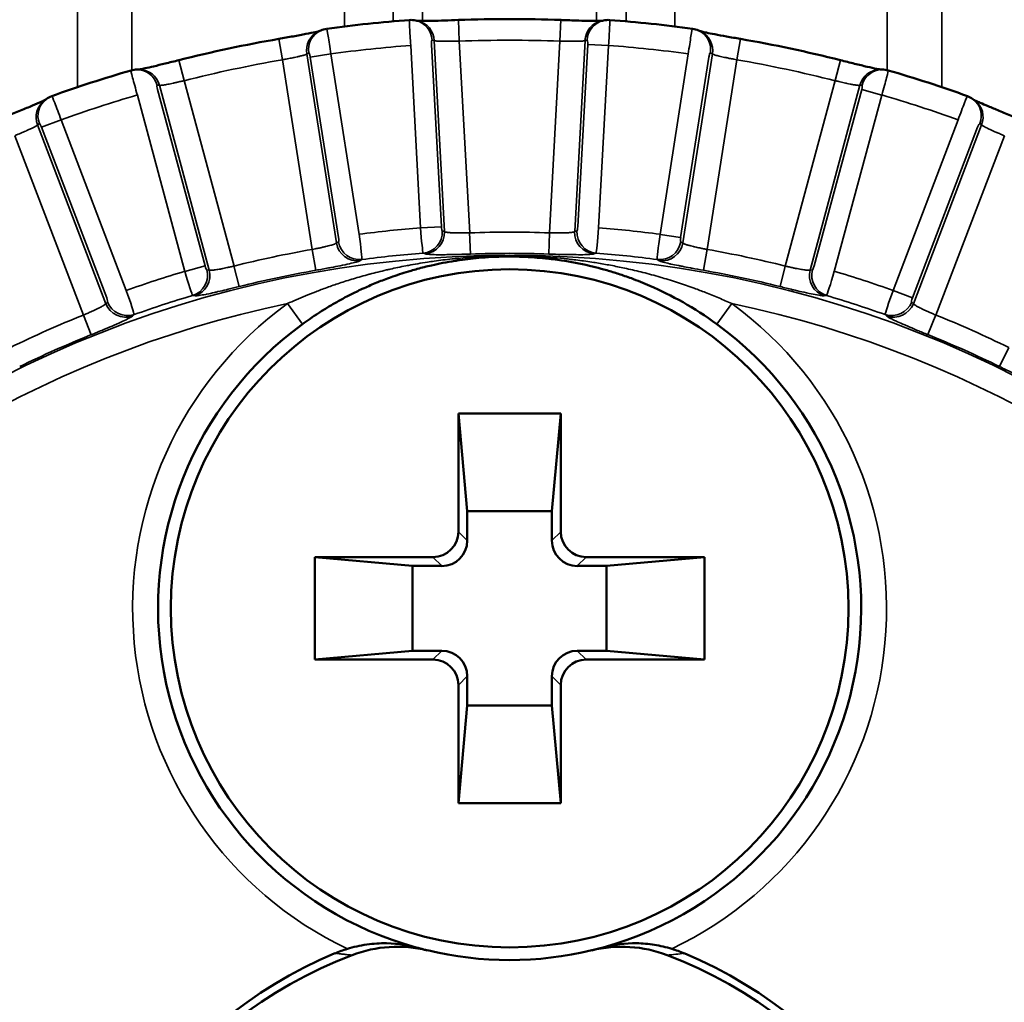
# Model space of a CAD drawing. Header units: millimetres. Extents: x 38 to 2514, y 38 to 1622.
# Tile 39 of 244: x 394 to 406, y 811 to 822. Entities that reach past the tile are written whole.
import ezdxf

# ---------------------------------------------------------------- set-up
doc = ezdxf.new("R2010")
doc.units = ezdxf.units.MM
doc.header["$LTSCALE"] = 7.692308
doc.layers.add('Visible (ISO)', color=7, linetype='Continuous', lineweight=50)
doc.layers.add('Visible Narrow (ISO)', color=7, linetype='Continuous', lineweight=35)

msp = doc.modelspace()

# ---------------------------------------------------------------- linework, layer by layer
at = {"layer": 'Visible (ISO)'}
for p, q in [((399.203, 817.643), (399.203, 816.247)), ((400.413, 817.643), (399.203, 817.643)), ((399.203, 817.643), (399.308, 816.488)), ((400.413, 817.643), (400.308, 816.488)), ((400.413, 816.247), (400.413, 817.643)), ((399.308, 816.488), (399.308, 816.142)), ((400.308, 816.488), (399.308, 816.488)), ((400.308, 816.142), (400.308, 816.488)), ((397.508, 815.948), (397.508, 814.738)), ((398.903, 815.948), (397.508, 815.948)), ((397.508, 815.948), (398.662, 815.843)), ((402.108, 815.948), (400.712, 815.948)), ((402.108, 815.948), (400.953, 815.843)), ((402.108, 814.738), (402.108, 815.948)), ((398.662, 815.843), (398.662, 814.843)), ((399.008, 815.843), (398.662, 815.843)), ((400.953, 815.843), (400.607, 815.843)), ((400.953, 814.843), (400.953, 815.843)), ((397.508, 814.738), (398.662, 814.843)), ((398.662, 814.843), (399.008, 814.843)), ((400.607, 814.843), (400.953, 814.843)), ((402.108, 814.738), (400.953, 814.843)), ((397.508, 814.738), (398.903, 814.738)), ((400.712, 814.738), (402.108, 814.738)), ((399.203, 814.438), (399.203, 813.043)), ((399.308, 814.543), (399.308, 814.197)), ((400.308, 814.197), (400.308, 814.543)), ((400.413, 813.043), (400.413, 814.438)), ((399.203, 813.043), (399.308, 814.197)), ((399.308, 814.197), (400.308, 814.197)), ((400.413, 813.043), (400.308, 814.197)), ((399.203, 813.043), (400.413, 813.043))]:
    msp.add_line(p, q, dxfattribs=at)
msp.add_circle((399.808, 815.343), 4, dxfattribs=at)
for centre, radius, start, end in [((399.808, 806.343), 15.984, 94.2345, 97.7655), ((399.808, 806.343), 15.952, 87.8333, 92.1667), ((399.808, 806.343), 15.984, 82.2345, 85.7655), ((399.808, 806.343), 15.952, 99.8333, 104.1667), ((399.808, 806.343), 15.952, 75.8333, 80.1667), ((399.808, 806.343), 15.984, 106.2345, 109.7655), ((399.808, 806.343), 15.984, 70.2345, 73.7655), ((399.808, 815.343), 4.15, 126.1062, 254.5785), ((399.808, 815.343), 4.15, 285.4215, 53.8937), ((398.326, 809.884), 1.505, 106.7436, 112.6989), ((399.808, 815.343), 4.15, 256.4648, 283.5352), ((401.289, 809.884), 1.505, 67.3011, 73.2564), ((399.808, 806.343), 5.344, 112.6994, 247.3006), ((399.808, 806.343), 5.25, 110.7519, 249.2481), ((399.808, 806.343), 5.25, 290.7519, 69.2481), ((399.808, 806.343), 5.344, 292.6994, 67.3006)]:
    msp.add_arc(centre, radius, start, end, dxfattribs=at)
for centre, major_axis, ratio, start_param, end_param in [((398.649, 821.984), (-0.021, 0.299), 0.029972, 6.283173, 6.283267), ((401.926, 821.883), (0.041, 0.297), 0.029972, 6.283173, 6.283267), ((395.422, 821.401), (-0.083, 0.288), 0.029972, 6.283173, 6.283267), ((405.111, 821.103), (0.102, 0.282), 0.029972, 6.283173, 6.283267), ((398.902, 816.248), (0.213, -0.213), 0.997265, 5.499157, 7.067214), ((400.713, 816.248), (-0.213, -0.213), 0.997265, 5.499157, 7.067214), ((399.007, 816.143), (0.213, -0.213), 0.997265, 5.499157, 7.067214), ((400.608, 816.143), (-0.213, -0.213), 0.997265, 5.499157, 7.067214), ((399.007, 814.542), (0.213, 0.213), 0.997265, 5.499157, 7.067214), ((400.608, 814.542), (-0.213, 0.213), 0.997265, 5.499157, 7.067214), ((398.902, 814.437), (0.213, 0.213), 0.997265, 5.499157, 7.067214), ((400.713, 814.437), (-0.213, 0.213), 0.997265, 5.499157, 7.067214), ((398.485, 809.85), (1.461, -0.366), 0.995697, 1.579826, 2.180232), ((401.13, 809.85), (1.461, 0.366), 0.995697, 0.961356, 1.561762), ((400.856, 811.347), (-0.273, -0.072), 0.066754, 1.269204, 1.758682)]:
    msp.add_ellipse(centre, major_axis=major_axis, ratio=ratio, start_param=start_param, end_param=end_param, dxfattribs=at)
for points in [[(398.627, 822.283), (398.652, 822.285), (398.676, 822.283), (398.7, 822.278)], [(398.7, 822.278), (398.709, 822.276), (398.717, 822.274), (398.726, 822.272)], [(400.889, 822.272), (400.898, 822.274), (400.907, 822.276), (400.915, 822.278)], [(400.915, 822.278), (400.939, 822.283), (400.964, 822.285), (400.988, 822.283)], [(397.554, 822.149), (397.562, 822.153), (397.57, 822.156), (397.578, 822.16)], [(397.578, 822.16), (397.6, 822.17), (397.624, 822.177), (397.648, 822.18)], [(401.967, 822.18), (401.991, 822.177), (402.015, 822.17), (402.037, 822.16)], [(402.037, 822.16), (402.045, 822.156), (402.053, 822.153), (402.062, 822.149)], [(395.339, 821.689), (395.362, 821.696), (395.387, 821.699), (395.411, 821.699)], [(395.411, 821.699), (395.42, 821.699), (395.429, 821.699), (395.438, 821.699)], [(404.178, 821.699), (404.186, 821.699), (404.195, 821.699), (404.204, 821.699)], [(404.204, 821.699), (404.228, 821.699), (404.253, 821.696), (404.276, 821.689)], [(394.317, 821.335), (394.324, 821.34), (394.331, 821.345), (394.338, 821.351)], [(394.338, 821.351), (394.358, 821.365), (394.38, 821.377), (394.402, 821.385)], [(405.213, 821.385), (405.236, 821.377), (405.258, 821.365), (405.277, 821.351)], [(405.277, 821.351), (405.284, 821.345), (405.291, 821.34), (405.299, 821.335)]]:
    msp.add_open_spline(points, degree=3, dxfattribs=at)
for points, knots in [([(398.717, 822.274), (398.717, 822.274), (398.717, 822.274), (398.723, 822.274), (398.731, 822.273), (398.756, 822.273), (398.775, 822.273), (398.826, 822.273), (398.86, 822.273), (398.941, 822.275), (398.989, 822.276), (399.092, 822.28), (399.149, 822.282), (399.205, 822.284)], [0.01028054, 0.01028054, 0.01028054, 0.01028054, 0.01092592, 0.01092592, 0.01811354, 0.01811354, 0.02865696, 0.02865696, 0.04240445, 0.04240445, 0.05820343, 0.05820343, 0.0749753, 0.0749753, 0.0749753, 0.0749753]), ([(400.411, 822.284), (400.469, 822.282), (400.528, 822.28), (400.637, 822.276), (400.689, 822.275), (400.779, 822.273), (400.818, 822.273), (400.862, 822.273), (400.873, 822.273), (400.89, 822.274), (400.895, 822.274), (400.899, 822.274)], [0, 0, 0, 0, 0.01747251, 0.01747251, 0.03465598, 0.03465598, 0.05137648, 0.05137648, 0.05892111, 0.05892111, 0.0646299, 0.0646299, 0.0646299, 0.0646299]), ([(397.083, 822.061), (397.141, 822.071), (397.199, 822.081), (397.306, 822.1), (397.358, 822.11), (397.446, 822.127), (397.484, 822.135), (397.527, 822.144), (397.538, 822.147), (397.554, 822.15), (397.559, 822.152), (397.563, 822.153)], [0, 0, 0, 0, 0.01747251, 0.01747251, 0.03465598, 0.03465598, 0.05137648, 0.05137648, 0.05892111, 0.05892111, 0.0646299, 0.0646299, 0.0646299, 0.0646299]), ([(402.053, 822.153), (402.053, 822.153), (402.054, 822.153), (402.059, 822.151), (402.067, 822.149), (402.091, 822.143), (402.11, 822.139), (402.159, 822.129), (402.193, 822.122), (402.272, 822.107), (402.32, 822.098), (402.421, 822.08), (402.477, 822.07), (402.532, 822.061)], [0.01028054, 0.01028054, 0.01028054, 0.01028054, 0.01092592, 0.01092592, 0.01811354, 0.01811354, 0.02865696, 0.02865696, 0.04240445, 0.04240445, 0.05820343, 0.05820343, 0.0749753, 0.0749753, 0.0749753, 0.0749753]), ([(395.428, 821.699), (395.428, 821.699), (395.429, 821.699), (395.434, 821.7), (395.442, 821.701), (395.467, 821.706), (395.486, 821.71), (395.535, 821.721), (395.569, 821.728), (395.647, 821.747), (395.694, 821.758), (395.794, 821.783), (395.849, 821.796), (395.903, 821.81)], [0.01028054, 0.01028054, 0.01028054, 0.01028054, 0.01092592, 0.01092592, 0.01811354, 0.01811354, 0.02865696, 0.02865696, 0.04240446, 0.04240446, 0.05820343, 0.05820343, 0.0749753, 0.0749753, 0.0749753, 0.0749753]), ([(403.712, 821.81), (403.768, 821.796), (403.826, 821.782), (403.932, 821.755), (403.983, 821.743), (404.07, 821.723), (404.108, 821.714), (404.151, 821.706), (404.162, 821.703), (404.178, 821.701), (404.184, 821.7), (404.187, 821.699)], [0, 0, 0, 0, 0.01747251, 0.01747251, 0.03465598, 0.03465598, 0.05137648, 0.05137648, 0.05892111, 0.05892111, 0.0646299, 0.0646299, 0.0646299, 0.0646299]), ([(393.875, 821.151), (393.929, 821.173), (393.984, 821.195), (394.085, 821.236), (394.133, 821.256), (394.216, 821.291), (394.252, 821.306), (394.291, 821.324), (394.302, 821.329), (394.316, 821.336), (394.321, 821.339), (394.325, 821.341)], [0, 0, 0, 0, 0.01747251, 0.01747251, 0.03465598, 0.03465598, 0.05137648, 0.05137648, 0.05892111, 0.05892111, 0.0646299, 0.0646299, 0.0646299, 0.0646299]), ([(405.291, 821.341), (405.291, 821.34), (405.292, 821.34), (405.296, 821.338), (405.304, 821.334), (405.326, 821.323), (405.344, 821.315), (405.39, 821.295), (405.422, 821.281), (405.496, 821.25), (405.541, 821.232), (405.636, 821.193), (405.689, 821.172), (405.741, 821.151)], [0.01028069, 0.01028069, 0.01028069, 0.01028069, 0.01092634, 0.01092634, 0.01811421, 0.01811421, 0.02865714, 0.02865714, 0.04240498, 0.04240498, 0.05820412, 0.05820412, 0.07497532, 0.07497532, 0.07497532, 0.07497532]), ([(399.808, 819.493), (399.695, 819.493), (399.585, 819.488), (399.477, 819.48), (399.434, 819.476), (399.39, 819.472), (399.347, 819.467), (399.303, 819.462), (399.26, 819.457), (399.218, 819.451), (399.2, 819.448), (399.181, 819.445), (399.163, 819.442), (399.114, 819.435), (399.066, 819.426), (399.02, 819.417), (398.974, 819.408), (398.93, 819.399), (398.887, 819.389), (398.828, 819.376), (398.772, 819.362), (398.718, 819.347), (398.693, 819.34), (398.668, 819.333), (398.644, 819.326), (398.568, 819.304), (398.497, 819.281), (398.43, 819.257), (398.374, 819.238), (398.32, 819.217), (398.269, 819.197), (398.259, 819.193), (398.249, 819.189), (398.239, 819.185), (398.188, 819.164), (398.139, 819.143), (398.092, 819.121), (398.084, 819.118), (398.077, 819.114), (398.069, 819.111), (398.021, 819.089), (397.976, 819.067), (397.933, 819.045), (397.928, 819.043), (397.923, 819.04), (397.917, 819.037), (397.873, 819.015), (397.831, 818.992), (397.792, 818.97), (397.788, 818.968), (397.785, 818.967), (397.782, 818.965), (397.74, 818.941), (397.699, 818.918), (397.661, 818.894), (397.623, 818.871), (397.587, 818.849), (397.552, 818.826), (397.517, 818.804), (397.485, 818.782), (397.453, 818.76), (397.421, 818.738), (397.391, 818.717), (397.362, 818.696)], [0, 0, 0, 0, 0.076923, 0.076923, 0.076923, 0.107982, 0.107982, 0.107982, 0.139721, 0.139721, 0.139721, 0.153846, 0.153846, 0.153846, 0.192308, 0.192308, 0.192308, 0.230769, 0.230769, 0.230769, 0.283365, 0.283365, 0.283365, 0.307692, 0.307692, 0.307692, 0.384615, 0.384615, 0.384615, 0.448792, 0.448792, 0.448792, 0.461538, 0.461538, 0.461538, 0.527582, 0.527582, 0.527582, 0.538462, 0.538462, 0.538462, 0.607039, 0.607039, 0.607039, 0.615385, 0.615385, 0.615385, 0.686641, 0.686641, 0.686641, 0.692308, 0.692308, 0.692308, 0.769231, 0.769231, 0.769231, 0.846154, 0.846154, 0.846154, 0.923077, 0.923077, 0.923077, 1, 1, 1, 1]), ([(402.253, 818.696), (402.121, 818.792), (401.987, 818.877), (401.855, 818.953), (401.723, 819.028), (401.591, 819.093), (401.463, 819.148), (401.389, 819.181), (401.316, 819.21), (401.245, 819.236), (401.194, 819.255), (401.143, 819.272), (401.094, 819.288), (401.047, 819.304), (401.002, 819.318), (400.956, 819.331), (400.91, 819.344), (400.864, 819.356), (400.819, 819.368), (400.796, 819.373), (400.774, 819.379), (400.751, 819.384), (400.64, 819.41), (400.528, 819.431), (400.419, 819.447), (400.355, 819.457), (400.292, 819.465), (400.23, 819.471), (400.187, 819.476), (400.144, 819.479), (400.102, 819.482), (400.034, 819.487), (399.967, 819.49), (399.902, 819.492), (399.87, 819.492), (399.839, 819.493), (399.808, 819.493)], [0, 0, 0, 0, 0.1428571, 0.1428571, 0.1428571, 0.2857143, 0.2857143, 0.2857143, 0.3689719, 0.3689719, 0.3689719, 0.4285714, 0.4285714, 0.4285714, 0.4850608, 0.4850608, 0.4850608, 0.5428266, 0.5428266, 0.5428266, 0.5714286, 0.5714286, 0.5714286, 0.7142857, 0.7142857, 0.7142857, 0.7982006, 0.7982006, 0.7982006, 0.8571429, 0.8571429, 0.8571429, 0.9528536, 0.9528536, 0.9528536, 0.9999998, 0.9999998, 0.9999998, 0.9999998]), ([(398.704, 811.342), (398.704, 811.342), (398.7, 811.343), (398.632, 811.362), (398.506, 811.39), (398.279, 811.393), (398.201, 811.388), (398.039, 811.365), (397.962, 811.347), (397.893, 811.326)], [-0.0830591, -0.0830591, -0.0830591, -0.0830591, -0.08303689, -0.08303689, -0.04207198, -0.04207198, -0.02182302, -0.02182302, -0.00008145, -0.00008145, -0.00008145, -0.00008145]), ([(398.836, 811.308), (398.822, 811.311), (398.808, 811.315), (398.793, 811.319), (398.779, 811.322), (398.765, 811.326), (398.75, 811.33), (398.735, 811.334), (398.72, 811.338), (398.704, 811.342)], [0, 0, 0, 0, 0.3333333, 0.3333333, 0.3333333, 0.6666667, 0.6666667, 0.6666667, 0.9999509, 0.9999509, 0.9999509, 0.9999509]), ([(401.723, 811.326), (401.655, 811.346), (401.585, 811.362), (401.447, 811.385), (401.377, 811.391), (401.173, 811.394), (401.041, 811.377), (400.914, 811.343), (400.913, 811.343), (400.911, 811.342)], [-0.08791743, -0.08791743, -0.08791743, -0.08791743, -0.06634124, -0.06634124, -0.04421346, -0.04421346, 0, 0, 0.00049571, 0.00049571, 0.00049571, 0.00049571])]:
    msp.add_open_spline(points, degree=3, knots=knots, dxfattribs=at)
at = {"layer": 'Visible Narrow (ISO)'}
for p, q in [((394.705, 821.49), (394.705, 929.943)), ((398.434, 929.943), (398.434, 822.267)), ((401.182, 822.267), (401.182, 929.943)), ((404.911, 929.943), (404.911, 821.49)), ((398.781, 927.247), (398.781, 822.273)), ((400.834, 927.247), (400.834, 822.273)), ((395.35, 821.692), (395.35, 824.843)), ((397.858, 824.843), (397.858, 822.207)), ((401.757, 822.207), (401.757, 824.843)), ((404.266, 821.692), (404.266, 824.843)), ((399.214, 822.034), (399.205, 822.284)), ((400.401, 822.034), (400.411, 822.284)), ((397.126, 821.813), (397.083, 822.061)), ((399.002, 819.845), (398.886, 821.996)), ((398.892, 822.047), (398.918, 822.041)), ((399.04, 819.787), (398.918, 822.041)), ((399.337, 819.772), (399.214, 822.034)), ((400.401, 822.034), (400.279, 819.772)), ((400.698, 822.041), (400.576, 819.787)), ((400.73, 821.996), (400.613, 819.845)), ((400.698, 822.041), (400.723, 822.047)), ((400.73, 821.996), (400.976, 821.983)), ((402.489, 821.815), (402.532, 822.061)), ((397.414, 821.883), (397.438, 821.894)), ((397.414, 821.883), (397.763, 819.653)), ((397.455, 821.846), (397.698, 821.884)), ((397.698, 821.884), (398.032, 819.755)), ((398.756, 819.832), (398.64, 821.983)), ((400.976, 821.983), (400.859, 819.832)), ((401.584, 819.755), (401.917, 821.884)), ((401.852, 819.653), (402.201, 821.883)), ((402.177, 821.894), (402.201, 821.883)), ((395.965, 821.568), (395.903, 821.81)), ((397.126, 821.815), (397.476, 819.577)), ((397.455, 821.846), (397.788, 819.717)), ((401.827, 819.717), (402.16, 821.846)), ((402.139, 819.577), (402.489, 821.815)), ((403.651, 821.568), (403.712, 821.81)), ((396.555, 819.381), (395.965, 821.568)), ((403.651, 821.568), (403.061, 819.381)), ((395.647, 821.513), (395.673, 821.513)), ((396.213, 819.382), (395.651, 821.463)), ((396.261, 819.334), (395.673, 821.513)), ((403.942, 821.513), (403.354, 819.334)), ((403.964, 821.463), (403.403, 819.382)), ((403.942, 821.513), (403.968, 821.513)), ((403.964, 821.463), (404.202, 821.398)), ((395.975, 819.318), (395.414, 821.398)), ((404.202, 821.398), (403.641, 819.318)), ((394.236, 821.046), (394.257, 821.062)), ((394.283, 821.018), (394.513, 821.106)), ((394.513, 821.106), (395.282, 819.093)), ((404.334, 819.093), (405.102, 821.106)), ((405.359, 821.062), (405.38, 821.046)), ((394.236, 821.046), (395.041, 818.937)), ((394.283, 821.018), (395.052, 819.005)), ((404.564, 819.005), (405.332, 821.018)), ((404.575, 818.937), (405.38, 821.046)), ((393.968, 820.919), (394.776, 818.803)), ((404.84, 818.803), (405.648, 820.919)), ((399.002, 819.845), (398.756, 819.832)), ((399.04, 819.787), (399.013, 819.796)), ((400.602, 819.796), (400.576, 819.787)), ((397.788, 819.667), (397.763, 819.653)), ((399.336, 819.777), (399.345, 819.523)), ((400.279, 819.772), (400.27, 819.523)), ((401.827, 819.717), (401.584, 819.755)), ((401.852, 819.653), (401.827, 819.667)), ((397.476, 819.577), (397.52, 819.331)), ((402.14, 819.581), (402.096, 819.331)), ((398.064, 819.458), (398.04, 819.444)), ((398.813, 819.525), (398.786, 819.534)), ((400.829, 819.534), (400.803, 819.525)), ((401.575, 819.444), (401.551, 819.458)), ((396.213, 819.382), (395.975, 819.318)), ((396.261, 819.334), (396.233, 819.336)), ((396.554, 819.384), (396.615, 819.139)), ((403.061, 819.381), (403, 819.139)), ((403.382, 819.336), (403.354, 819.334)), ((404.564, 819.005), (404.334, 819.093)), ((396.094, 819.03), (396.066, 819.033)), ((403.549, 819.033), (403.522, 819.03)), ((395.062, 818.956), (395.041, 818.937)), ((397.185, 818.938), (397.362, 818.696)), ((402.43, 818.938), (402.253, 818.696)), ((404.575, 818.937), (404.554, 818.956)), ((394.776, 818.803), (394.869, 818.571)), ((395.375, 818.809), (395.355, 818.79)), ((404.261, 818.79), (404.24, 818.809)), ((404.841, 818.806), (404.746, 818.572)), ((405.7, 818.419), (405.591, 818.195)), ((399.308, 816.142), (399.203, 816.247)), ((400.308, 816.142), (400.413, 816.247)), ((399.008, 815.843), (398.903, 815.948)), ((400.607, 815.843), (400.712, 815.948)), ((399.008, 814.843), (398.903, 814.738)), ((400.607, 814.843), (400.712, 814.738)), ((399.308, 814.543), (399.203, 814.438)), ((400.308, 814.543), (400.413, 814.438))]:
    msp.add_line(p, q, dxfattribs=at)
msp.add_circle((399.808, 806.343), 13.165, dxfattribs=at)
for centre, radius, start, end in [((399.808, 806.343), 15.702, 87.8333, 92.1667), ((399.808, 806.343), 15.684, 94.2703, 97.7297), ((399.808, 806.343), 15.684, 82.2703, 85.7297), ((399.808, 806.343), 15.702, 99.8333, 104.1667), ((399.808, 806.343), 15.702, 75.8333, 80.1667), ((399.808, 806.343), 15.684, 106.2703, 109.7297), ((399.808, 806.343), 15.684, 70.2703, 73.7297), ((399.808, 806.343), 13.53, 94.4567, 97.5433), ((399.808, 806.343), 13.53, 82.4567, 85.5433), ((399.808, 806.343), 13.438, 87.9907, 92.0093), ((399.808, 806.343), 13.438, 99.9907, 104.0093), ((399.808, 806.343), 13.438, 75.9907, 80.0093), ((399.808, 806.343), 13.23, 94.4268, 97.5732), ((399.808, 806.343), 13.188, 87.9907, 92.0093), ((399.808, 806.343), 13.23, 82.4268, 85.5732), ((399.808, 806.343), 13.53, 106.4567, 109.5433), ((399.808, 806.343), 13.188, 99.9907, 104.0093), ((399.808, 806.343), 13.188, 75.9907, 80.0093), ((399.808, 806.343), 13.53, 70.4567, 73.5433), ((399.808, 806.343), 13.23, 106.4268, 109.5732), ((399.808, 806.343), 13.23, 70.4268, 73.5732), ((399.808, 806.343), 12.865, 101.7609, 258.2391), ((399.808, 815.343), 4.45, 126.1062, 244.5094), ((399.808, 815.343), 4.45, 295.4906, 53.8937), ((399.808, 806.343), 12.865, 281.7609, 78.2391), ((399.808, 806.343), 13.438, 111.9907, 116.0093), ((399.808, 806.343), 13.438, 63.9907, 68.0093), ((399.808, 806.343), 13.188, 111.9907, 116.0093), ((399.808, 806.343), 13.188, 63.9907, 68.0093)]:
    msp.add_arc(centre, radius, start, end, dxfattribs=at)
for centre, major_axis, ratio, start_param, end_param in [((398.649, 821.984), (-0.021, 0.299), 0.029972, 0.000082, 1.570883), ((398.646, 822.034), (0.054, 0.244), 0.983666, 4.978868, 6.283144), ((398.672, 822.028), (0.054, 0.244), 0.983653, 4.980313, 6.283184), ((400.943, 822.028), (-0.054, 0.244), 0.983653, 0, 1.302871), ((400.969, 822.034), (-0.054, 0.244), 0.983666, 0, 1.304318), ((400.967, 821.984), (0.021, 0.299), 0.029968, 4.712299, 6.283132), ((397.657, 821.921), (-0.104, 0.228), 0.983653, 0, 1.302871), ((397.681, 821.932), (-0.103, 0.228), 0.983666, 0, 1.304318), ((397.689, 821.883), (-0.041, 0.297), 0.029968, 4.712299, 6.283132), ((401.926, 821.883), (0.041, 0.297), 0.029972, 0.000082, 1.570883), ((401.934, 821.932), (0.103, 0.228), 0.983666, 4.978868, 6.283144), ((401.958, 821.921), (0.104, 0.228), 0.983653, 4.980313, 6.283184), ((398.894, 821.997), (-0.0027, 0.05), 0.176224, 6.234319, 7.857248), ((400.721, 821.997), (0.0027, 0.05), 0.176333, 4.709078, 6.331716), ((397.446, 821.845), (-0.0078, 0.0494), 0.176333, 4.709078, 6.331716), ((402.169, 821.845), (0.0078, 0.0494), 0.176224, 6.234319, 7.857248), ((395.422, 821.401), (-0.083, 0.288), 0.029972, 0.000082, 1.570883), ((395.409, 821.449), (0.002, 0.25), 0.983666, 4.978868, 6.283144), ((395.436, 821.449), (0.002, 0.25), 0.983653, 4.980313, 6.283184), ((404.18, 821.449), (-0.002, 0.25), 0.983653, 0, 1.302871), ((404.206, 821.449), (-0.002, 0.25), 0.983666, 0, 1.304318), ((404.193, 821.401), (0.083, 0.288), 0.029968, 4.712299, 6.283132), ((395.66, 821.465), (-0.013, 0.0483), 0.176224, 6.234319, 7.857248), ((403.956, 821.465), (0.013, 0.0483), 0.176333, 4.709078, 6.331716), ((394.466, 821.134), (-0.149, 0.201), 0.983653, 0, 1.302871), ((394.487, 821.149), (-0.148, 0.201), 0.983666, 0, 1.304318), ((394.505, 821.103), (-0.102, 0.282), 0.029968, 4.712299, 6.283132), ((405.111, 821.103), (0.102, 0.282), 0.029972, 0.000082, 1.570883), ((405.129, 821.149), (0.148, 0.201), 0.983666, 4.978868, 6.283144), ((405.15, 821.134), (0.149, 0.201), 0.983653, 4.980313, 6.283184), ((394.275, 821.015), (-0.0179, 0.0467), 0.176333, 4.709078, 6.331716), ((405.341, 821.015), (0.0179, 0.0467), 0.176224, 6.234319, 7.857248), ((398.765, 819.832), (-0.022, 0.299), 0.028764, 1.57089, 3.071873), ((398.767, 819.782), (-0.075, -0.239), 0.982743, 0.386672, 1.9226), ((398.794, 819.774), (-0.075, -0.238), 0.982722, 0.386424, 1.924252), ((399.011, 819.846), (-0.0027, 0.05), 0.176317, 1.575493, 3.075835), ((400.821, 819.774), (0.075, -0.238), 0.982722, 4.358933, 5.89676), ((400.848, 819.782), (0.075, -0.239), 0.982743, 4.360586, 5.896514), ((400.604, 819.846), (0.0027, 0.05), 0.176261, 3.207208, 4.707216), ((400.85, 819.832), (0.022, 0.299), 0.028769, 3.211312, 4.712293), ((397.78, 819.716), (-0.0078, 0.0494), 0.176261, 3.207208, 4.707216), ((398.031, 819.705), (0.123, -0.218), 0.982743, 4.360586, 5.896514), ((398.023, 819.754), (-0.041, 0.297), 0.028769, 3.211312, 4.712293), ((401.592, 819.754), (0.041, 0.297), 0.028764, 1.57089, 3.071873), ((401.584, 819.705), (-0.123, -0.218), 0.982743, 0.386672, 1.9226), ((401.836, 819.716), (0.0078, 0.0494), 0.176317, 1.575493, 3.075835), ((398.007, 819.691), (0.123, -0.218), 0.982722, 4.358933, 5.89676), ((401.609, 819.691), (-0.123, -0.218), 0.982722, 0.386424, 1.924252), ((399.808, 819.793), (0, -0.3), 0.000226, 0, 0.226725), ((395.983, 819.321), (-0.084, 0.288), 0.028764, 1.57089, 3.071873), ((395.996, 819.272), (-0.023, -0.249), 0.982743, 0.386672, 1.9226), ((396.024, 819.27), (-0.024, -0.249), 0.982722, 0.386424, 1.924252), ((396.221, 819.385), (-0.013, 0.0483), 0.176316, 1.575494, 3.075836), ((403.592, 819.27), (0.024, -0.249), 0.982722, 4.358933, 5.89676), ((403.62, 819.272), (0.023, -0.249), 0.982743, 4.360586, 5.896514), ((403.394, 819.385), (0.013, 0.0483), 0.176261, 3.207208, 4.707216), ((403.632, 819.321), (0.084, 0.288), 0.028769, 3.211312, 4.712293), ((395.274, 819.09), (-0.101, 0.282), 0.028769, 3.211312, 4.712293), ((404.342, 819.09), (0.101, 0.282), 0.028764, 1.57089, 3.071873), ((395.043, 819.002), (-0.0179, 0.0467), 0.176261, 3.207208, 4.707216), ((404.572, 819.002), (0.0179, 0.0467), 0.176316, 1.575494, 3.075836), ((395.271, 819.025), (0.166, -0.187), 0.982722, 4.358933, 5.89676), ((395.292, 819.044), (0.165, -0.188), 0.982743, 4.360586, 5.896514), ((404.324, 819.044), (-0.165, -0.188), 0.982743, 0.386672, 1.9226), ((404.345, 819.025), (-0.166, -0.187), 0.982722, 0.386424, 1.924252), ((401.763, 811.289), (-0.499, -0.052), 0.055186, 1.372954, 1.780993)]:
    msp.add_ellipse(centre, major_axis=major_axis, ratio=ratio, start_param=start_param, end_param=end_param, dxfattribs=at)
for points, knots in [([(398.918, 822.041), (398.922, 822.04), (398.928, 822.038), (398.938, 822.037), (398.941, 822.036), (398.95, 822.035), (398.958, 822.034), (398.974, 822.033), (398.981, 822.033), (398.997, 822.033), (399.007, 822.032), (399.028, 822.032), (399.039, 822.032), (399.062, 822.032), (399.073, 822.032), (399.098, 822.032), (399.111, 822.032), (399.125, 822.032), (399.127, 822.032), (399.144, 822.033), (399.16, 822.033), (399.189, 822.033), (399.202, 822.034), (399.214, 822.034)], [0.0000002, 0.0000002, 0.0000002, 0.0000002, 0.1566439, 0.1566439, 0.2, 0.2, 0.3152156, 0.3152156, 0.4, 0.4, 0.5, 0.5, 0.6, 0.6, 0.6945964, 0.6945964, 0.7898715, 0.7898715, 0.8, 0.8, 0.9145154, 0.9145154, 1, 1, 1, 1]), ([(400.401, 822.034), (400.416, 822.034), (400.431, 822.033), (400.456, 822.033), (400.466, 822.033), (400.488, 822.032), (400.499, 822.032), (400.52, 822.032), (400.53, 822.032), (400.542, 822.032), (400.544, 822.032), (400.558, 822.032), (400.571, 822.032), (400.589, 822.032), (400.595, 822.032), (400.609, 822.032), (400.617, 822.033), (400.63, 822.033), (400.637, 822.033), (400.643, 822.034), (400.644, 822.034), (400.65, 822.034), (400.655, 822.034), (400.664, 822.035), (400.668, 822.035), (400.674, 822.036), (400.675, 822.036), (400.681, 822.037), (400.686, 822.038), (400.693, 822.039), (400.695, 822.04), (400.698, 822.041)], [0, 0, 0, 0, 0.0959978, 0.0959978, 0.1666667, 0.1666667, 0.2431298, 0.2431298, 0.3197645, 0.3197645, 0.3333333, 0.3333333, 0.4361919, 0.4361919, 0.5, 0.5, 0.5790763, 0.5790763, 0.6601928, 0.6601928, 0.6666667, 0.6666667, 0.7386144, 0.7386144, 0.808393, 0.808393, 0.8333333, 0.8333333, 0.9214592, 0.9214592, 1, 1, 1, 1]), ([(397.126, 821.815), (397.14, 821.817), (397.155, 821.82), (397.179, 821.825), (397.19, 821.827), (397.211, 821.831), (397.221, 821.833), (397.242, 821.837), (397.253, 821.839), (397.264, 821.842), (397.266, 821.842), (397.28, 821.845), (397.292, 821.848), (397.31, 821.852), (397.316, 821.853), (397.33, 821.856), (397.337, 821.858), (397.35, 821.861), (397.356, 821.863), (397.363, 821.864), (397.363, 821.865), (397.369, 821.866), (397.374, 821.867), (397.383, 821.87), (397.387, 821.871), (397.392, 821.873), (397.393, 821.874), (397.399, 821.876), (397.403, 821.877), (397.41, 821.88), (397.412, 821.882), (397.414, 821.883)], [0, 0, 0, 0, 0.0959974, 0.0959974, 0.1666667, 0.1666667, 0.2431296, 0.2431296, 0.3197641, 0.3197641, 0.3333333, 0.3333333, 0.4361913, 0.4361913, 0.5, 0.5, 0.5790762, 0.5790762, 0.6601926, 0.6601926, 0.6666667, 0.6666667, 0.7386145, 0.7386145, 0.8083931, 0.8083931, 0.8333333, 0.8333333, 0.9214593, 0.9214593, 1, 1, 1, 1]), ([(402.201, 821.883), (402.205, 821.881), (402.21, 821.878), (402.22, 821.874), (402.223, 821.874), (402.232, 821.87), (402.239, 821.868), (402.254, 821.864), (402.261, 821.862), (402.277, 821.858), (402.286, 821.856), (402.307, 821.851), (402.317, 821.849), (402.34, 821.844), (402.351, 821.842), (402.375, 821.837), (402.388, 821.834), (402.402, 821.831), (402.404, 821.831), (402.421, 821.828), (402.437, 821.825), (402.465, 821.819), (402.477, 821.817), (402.489, 821.815)], [0.0000002, 0.0000002, 0.0000002, 0.0000002, 0.1566431, 0.1566431, 0.2, 0.2, 0.3152154, 0.3152154, 0.4, 0.4, 0.5, 0.5, 0.6, 0.6, 0.6945965, 0.6945965, 0.7898718, 0.7898718, 0.8, 0.8, 0.9145153, 0.9145153, 1, 1, 1, 1]), ([(395.673, 821.513), (395.677, 821.512), (395.684, 821.512), (395.694, 821.513), (395.697, 821.513), (395.706, 821.514), (395.714, 821.515), (395.73, 821.517), (395.737, 821.518), (395.753, 821.521), (395.762, 821.523), (395.783, 821.527), (395.794, 821.529), (395.816, 821.534), (395.827, 821.536), (395.851, 821.542), (395.864, 821.544), (395.878, 821.548), (395.88, 821.548), (395.896, 821.552), (395.912, 821.555), (395.94, 821.562), (395.952, 821.565), (395.965, 821.568)], [0.0000002, 0.0000002, 0.0000002, 0.0000002, 0.156644, 0.156644, 0.2, 0.2, 0.3152152, 0.3152152, 0.4, 0.4, 0.5, 0.5, 0.6, 0.6, 0.6945966, 0.6945966, 0.7898719, 0.7898719, 0.8, 0.8, 0.9145155, 0.9145155, 1, 1, 1, 1]), ([(403.651, 821.568), (403.665, 821.564), (403.679, 821.561), (403.704, 821.555), (403.714, 821.553), (403.735, 821.548), (403.745, 821.546), (403.766, 821.541), (403.776, 821.539), (403.788, 821.536), (403.79, 821.536), (403.804, 821.533), (403.816, 821.53), (403.834, 821.527), (403.84, 821.525), (403.854, 821.523), (403.861, 821.521), (403.875, 821.519), (403.881, 821.518), (403.887, 821.517), (403.888, 821.517), (403.894, 821.516), (403.899, 821.515), (403.908, 821.514), (403.912, 821.514), (403.918, 821.513), (403.919, 821.513), (403.925, 821.513), (403.93, 821.512), (403.937, 821.512), (403.94, 821.513), (403.942, 821.513)], [0, 0, 0, 0, 0.095998, 0.095998, 0.1666667, 0.1666667, 0.24313, 0.24313, 0.3197647, 0.3197647, 0.3333333, 0.3333333, 0.4361924, 0.4361924, 0.5, 0.5, 0.5790764, 0.5790764, 0.660193, 0.660193, 0.6666667, 0.6666667, 0.7386144, 0.7386144, 0.8083929, 0.8083929, 0.8333333, 0.8333333, 0.9214591, 0.9214591, 1, 1, 1, 1]), ([(393.968, 820.919), (393.981, 820.925), (393.995, 820.93), (394.018, 820.94), (394.027, 820.944), (394.047, 820.952), (394.057, 820.957), (394.077, 820.965), (394.086, 820.969), (394.097, 820.974), (394.099, 820.975), (394.112, 820.981), (394.123, 820.986), (394.14, 820.993), (394.146, 820.996), (394.159, 821.002), (394.165, 821.005), (394.177, 821.011), (394.183, 821.014), (394.189, 821.017), (394.189, 821.017), (394.195, 821.02), (394.199, 821.022), (394.207, 821.027), (394.211, 821.029), (394.216, 821.032), (394.217, 821.032), (394.222, 821.036), (394.226, 821.038), (394.232, 821.042), (394.234, 821.044), (394.236, 821.046)], [0, 0, 0, 0, 0.095997, 0.095997, 0.1666667, 0.1666667, 0.2431294, 0.2431294, 0.3197637, 0.3197637, 0.3333333, 0.3333333, 0.4361905, 0.4361905, 0.5, 0.5, 0.5790761, 0.5790761, 0.6601923, 0.6601923, 0.6666667, 0.6666667, 0.7386146, 0.7386146, 0.8083933, 0.8083933, 0.8333333, 0.8333333, 0.9214594, 0.9214594, 1, 1, 1, 1]), ([(405.38, 821.046), (405.383, 821.043), (405.388, 821.039), (405.397, 821.033), (405.399, 821.032), (405.407, 821.027), (405.413, 821.024), (405.427, 821.017), (405.434, 821.013), (405.449, 821.006), (405.458, 821.002), (405.477, 820.993), (405.487, 820.988), (405.507, 820.979), (405.518, 820.974), (405.54, 820.964), (405.552, 820.959), (405.566, 820.954), (405.567, 820.953), (405.583, 820.946), (405.598, 820.94), (405.625, 820.928), (405.636, 820.924), (405.648, 820.919)], [0.0000002, 0.0000002, 0.0000002, 0.0000002, 0.1574394, 0.1574394, 0.2, 0.2, 0.3112614, 0.3112614, 0.4, 0.4, 0.5012423, 0.5012423, 0.6, 0.6, 0.6939444, 0.6939444, 0.788505, 0.788505, 0.8, 0.8, 0.9142955, 0.9142955, 1, 1, 1, 1]), ([(399.337, 819.772), (399.322, 819.772), (399.307, 819.772), (399.278, 819.771), (399.264, 819.771), (399.239, 819.771), (399.229, 819.771), (399.208, 819.771), (399.198, 819.771), (399.183, 819.772), (399.177, 819.772), (399.161, 819.772), (399.151, 819.772), (399.132, 819.773), (399.123, 819.774), (399.114, 819.774), (399.112, 819.774), (399.105, 819.775), (399.099, 819.775), (399.088, 819.776), (399.083, 819.777), (399.075, 819.778), (399.071, 819.779), (399.062, 819.78), (399.057, 819.781), (399.048, 819.784), (399.044, 819.785), (399.041, 819.787), (399.04, 819.787), (399.04, 819.787)], [0, 0, 0, 0, 0.1, 0.1, 0.2, 0.2, 0.275987, 0.275987, 0.352358, 0.352358, 0.4, 0.4, 0.489359, 0.489359, 0.583728, 0.583728, 0.6, 0.6, 0.671408, 0.671408, 0.741635, 0.741635, 0.8, 0.8, 0.889331, 0.889331, 0.980272, 0.980272, 1, 1, 1, 1]), ([(400.576, 819.787), (400.572, 819.785), (400.567, 819.783), (400.557, 819.781), (400.553, 819.78), (400.542, 819.778), (400.534, 819.777), (400.519, 819.776), (400.511, 819.775), (400.494, 819.774), (400.485, 819.773), (400.464, 819.772), (400.453, 819.772), (400.429, 819.772), (400.417, 819.771), (400.391, 819.771), (400.378, 819.771), (400.348, 819.771), (400.332, 819.771), (400.304, 819.772), (400.291, 819.772), (400.279, 819.772)], [0, 0, 0, 0, 0.132591, 0.132591, 0.2, 0.2, 0.311618, 0.311618, 0.4, 0.4, 0.5, 0.5, 0.6, 0.6, 0.7, 0.7, 0.8, 0.8, 0.913661, 0.913661, 1, 1, 1, 1]), ([(397.763, 819.653), (397.761, 819.65), (397.756, 819.648), (397.747, 819.643), (397.743, 819.641), (397.733, 819.637), (397.725, 819.635), (397.71, 819.63), (397.703, 819.628), (397.687, 819.623), (397.677, 819.621), (397.658, 819.616), (397.648, 819.613), (397.636, 819.61), (397.636, 819.61), (397.624, 819.607), (397.612, 819.605), (397.586, 819.599), (397.573, 819.596), (397.545, 819.59), (397.529, 819.587), (397.501, 819.581), (397.489, 819.579), (397.476, 819.577)], [0, 0, 0, 0, 0.132528, 0.132528, 0.2, 0.2, 0.313334, 0.313334, 0.4, 0.4, 0.5, 0.5, 0.594468, 0.594468, 0.6, 0.6, 0.7, 0.7, 0.8, 0.8, 0.913743, 0.913743, 1, 1, 1, 1]), ([(402.139, 819.577), (402.125, 819.579), (402.11, 819.582), (402.082, 819.588), (402.068, 819.591), (402.044, 819.596), (402.033, 819.598), (402.013, 819.602), (402.003, 819.605), (401.988, 819.608), (401.983, 819.609), (401.967, 819.613), (401.957, 819.616), (401.939, 819.62), (401.931, 819.623), (401.921, 819.625), (401.92, 819.626), (401.913, 819.628), (401.907, 819.629), (401.897, 819.632), (401.892, 819.634), (401.884, 819.637), (401.881, 819.638), (401.872, 819.642), (401.867, 819.644), (401.859, 819.648), (401.856, 819.65), (401.853, 819.652), (401.852, 819.653), (401.852, 819.653)], [0, 0, 0, 0, 0.1, 0.1, 0.2, 0.2, 0.276064, 0.276064, 0.352511, 0.352511, 0.4, 0.4, 0.489518, 0.489518, 0.584061, 0.584061, 0.6, 0.6, 0.671396, 0.671396, 0.741613, 0.741613, 0.8, 0.8, 0.889321, 0.889321, 0.980251, 0.980251, 1, 1, 1, 1]), ([(399.808, 819.5), (399.762, 819.5), (399.716, 819.5), (399.6, 819.497), (399.53, 819.495), (399.415, 819.489), (399.369, 819.486), (399.281, 819.479), (399.238, 819.475), (399.175, 819.469), (399.152, 819.467), (399.056, 819.457), (398.985, 819.448), (398.891, 819.435), (398.865, 819.431), (398.76, 819.415), (398.686, 819.403), (398.604, 819.387), (398.593, 819.385), (398.518, 819.371), (398.457, 819.358), (398.383, 819.341), (398.368, 819.338), (398.285, 819.318), (398.22, 819.302), (398.155, 819.285), (398.152, 819.284), (398.084, 819.266), (398.023, 819.248), (397.907, 819.214), (397.852, 819.196), (397.748, 819.162), (397.699, 819.145), (397.606, 819.111), (397.561, 819.094), (397.477, 819.062), (397.437, 819.046), (397.36, 819.014), (397.323, 818.999), (397.252, 818.968), (397.218, 818.953), (397.185, 818.938)], [0, 0, 0, 0, 0.030089, 0.030089, 0.076923, 0.076923, 0.108016, 0.108016, 0.13779, 0.13779, 0.153846, 0.153846, 0.209106, 0.209106, 0.230769, 0.230769, 0.297355, 0.297355, 0.307692, 0.307692, 0.368746, 0.368746, 0.384615, 0.384615, 0.457692, 0.457692, 0.461538, 0.461538, 0.538462, 0.538462, 0.615385, 0.615385, 0.692308, 0.692308, 0.769231, 0.769231, 0.846154, 0.846154, 0.923077, 0.923077, 1, 1, 1, 1]), ([(398.04, 819.444), (398.032, 819.439), (398.016, 819.434), (397.995, 819.428), (397.974, 819.422), (397.947, 819.415), (397.916, 819.408), (397.884, 819.4), (397.848, 819.393), (397.806, 819.384), (397.774, 819.378), (397.738, 819.371), (397.7, 819.364), (397.69, 819.362), (397.68, 819.36), (397.67, 819.358), (397.622, 819.349), (397.572, 819.34), (397.52, 819.331)], [0, 0, 0, 0, 0.2, 0.2, 0.2, 0.4, 0.4, 0.4, 0.6, 0.6, 0.6, 0.758006, 0.758006, 0.758006, 0.8, 0.8, 0.8, 1, 1, 1, 1]), ([(399.345, 819.523), (399.299, 819.521), (399.254, 819.52), (399.211, 819.519), (399.204, 819.519), (399.197, 819.518), (399.19, 819.518), (399.155, 819.517), (399.121, 819.517), (399.089, 819.516), (399.075, 819.516), (399.061, 819.516), (399.048, 819.515), (399.013, 819.515), (398.982, 819.515), (398.955, 819.515), (398.95, 819.515), (398.945, 819.515), (398.94, 819.515), (398.909, 819.516), (398.884, 819.517), (398.862, 819.518), (398.84, 819.52), (398.823, 819.522), (398.813, 819.525)], [0, 0, 0, 0, 0.171584, 0.171584, 0.171584, 0.2, 0.2, 0.2, 0.339011, 0.339011, 0.339011, 0.4, 0.4, 0.4, 0.567757, 0.567757, 0.567757, 0.6, 0.6, 0.6, 0.8, 0.8, 0.8, 1, 1, 1, 1]), ([(402.43, 818.938), (402.379, 818.961), (402.329, 818.983), (402.226, 819.027), (402.173, 819.048), (402.075, 819.086), (402.031, 819.103), (401.925, 819.142), (401.863, 819.163), (401.737, 819.205), (401.673, 819.224), (401.594, 819.248), (401.577, 819.253), (401.491, 819.277), (401.423, 819.295), (401.291, 819.328), (401.227, 819.343), (401.109, 819.368), (401.054, 819.379), (400.946, 819.4), (400.891, 819.409), (400.825, 819.42), (400.813, 819.422), (400.737, 819.434), (400.674, 819.442), (400.557, 819.457), (400.503, 819.463), (400.397, 819.474), (400.344, 819.478), (400.232, 819.487), (400.174, 819.49), (400.063, 819.496), (400.01, 819.497), (399.915, 819.5), (399.871, 819.5), (399.821, 819.5), (399.815, 819.5), (399.808, 819.5)], [0, 0, 0, 0, 0.0482227, 0.0482227, 0.0995018, 0.0995018, 0.1428571, 0.1428571, 0.2040249, 0.2040249, 0.2684974, 0.2684974, 0.2857143, 0.2857143, 0.3574788, 0.3574788, 0.4285714, 0.4285714, 0.4918388, 0.4918388, 0.5565211, 0.5565211, 0.5714286, 0.5714286, 0.6479868, 0.6479868, 0.7142857, 0.7142857, 0.7808131, 0.7808131, 0.8571429, 0.8571429, 0.9285713, 0.9285713, 0.9903025, 0.9903025, 0.9999998, 0.9999998, 0.9999998, 0.9999998]), ([(400.803, 819.525), (400.793, 819.522), (400.777, 819.52), (400.755, 819.519), (400.734, 819.517), (400.706, 819.516), (400.673, 819.515), (400.641, 819.515), (400.604, 819.515), (400.562, 819.516), (400.528, 819.516), (400.492, 819.517), (400.454, 819.517), (400.444, 819.518), (400.433, 819.518), (400.423, 819.518), (400.374, 819.519), (400.323, 819.521), (400.27, 819.523)], [0, 0, 0, 0, 0.2, 0.2, 0.2, 0.4, 0.4, 0.4, 0.6, 0.6, 0.6, 0.757686, 0.757686, 0.757686, 0.8, 0.8, 0.8, 1, 1, 1, 1]), ([(402.096, 819.331), (402.05, 819.339), (402.006, 819.347), (401.964, 819.355), (401.957, 819.356), (401.95, 819.357), (401.943, 819.359), (401.908, 819.365), (401.875, 819.372), (401.843, 819.378), (401.829, 819.38), (401.816, 819.383), (401.804, 819.386), (401.769, 819.393), (401.739, 819.399), (401.712, 819.405), (401.707, 819.406), (401.702, 819.407), (401.697, 819.408), (401.668, 819.415), (401.643, 819.421), (401.622, 819.427), (401.601, 819.433), (401.584, 819.439), (401.575, 819.444)], [0, 0, 0, 0, 0.171675, 0.171675, 0.171675, 0.2, 0.2, 0.2, 0.339085, 0.339085, 0.339085, 0.4, 0.4, 0.4, 0.567959, 0.567959, 0.567959, 0.6, 0.6, 0.6, 0.8, 0.8, 0.8, 1, 1, 1, 1]), ([(396.555, 819.381), (396.54, 819.377), (396.526, 819.374), (396.498, 819.368), (396.484, 819.365), (396.46, 819.36), (396.449, 819.357), (396.429, 819.353), (396.419, 819.351), (396.404, 819.348), (396.399, 819.347), (396.383, 819.344), (396.373, 819.342), (396.355, 819.339), (396.346, 819.338), (396.336, 819.336), (396.335, 819.336), (396.327, 819.335), (396.322, 819.335), (396.311, 819.333), (396.306, 819.333), (396.297, 819.332), (396.294, 819.332), (396.284, 819.331), (396.279, 819.331), (396.27, 819.332), (396.266, 819.332), (396.263, 819.333), (396.262, 819.334), (396.261, 819.334)], [0, 0, 0, 0, 0.1, 0.1, 0.2, 0.2, 0.275987, 0.275987, 0.352358, 0.352358, 0.4, 0.4, 0.48936, 0.48936, 0.583729, 0.583729, 0.6, 0.6, 0.671408, 0.671408, 0.741635, 0.741635, 0.8, 0.8, 0.889331, 0.889331, 0.980272, 0.980272, 1, 1, 1, 1]), ([(403.354, 819.334), (403.35, 819.333), (403.345, 819.332), (403.335, 819.331), (403.331, 819.331), (403.32, 819.332), (403.312, 819.333), (403.296, 819.334), (403.289, 819.335), (403.272, 819.338), (403.262, 819.339), (403.242, 819.343), (403.231, 819.344), (403.208, 819.349), (403.196, 819.351), (403.17, 819.356), (403.157, 819.359), (403.128, 819.365), (403.113, 819.369), (403.085, 819.375), (403.073, 819.378), (403.061, 819.381)], [0, 0, 0, 0, 0.132591, 0.132591, 0.2, 0.2, 0.311618, 0.311618, 0.4, 0.4, 0.5, 0.5, 0.6, 0.6, 0.7, 0.7, 0.8, 0.8, 0.913661, 0.913661, 1, 1, 1, 1]), ([(396.615, 819.139), (396.57, 819.127), (396.527, 819.117), (396.485, 819.107), (396.478, 819.105), (396.471, 819.103), (396.464, 819.102), (396.43, 819.094), (396.397, 819.086), (396.365, 819.079), (396.352, 819.076), (396.339, 819.073), (396.326, 819.07), (396.291, 819.062), (396.261, 819.055), (396.235, 819.05), (396.23, 819.049), (396.225, 819.048), (396.22, 819.047), (396.19, 819.041), (396.165, 819.037), (396.143, 819.034), (396.122, 819.031), (396.104, 819.029), (396.094, 819.03)], [0, 0, 0, 0, 0.171584, 0.171584, 0.171584, 0.2, 0.2, 0.2, 0.339011, 0.339011, 0.339011, 0.4, 0.4, 0.4, 0.567758, 0.567758, 0.567758, 0.6, 0.6, 0.6, 0.8, 0.8, 0.8, 1, 1, 1, 1]), ([(403.522, 819.03), (403.512, 819.029), (403.496, 819.031), (403.474, 819.034), (403.452, 819.037), (403.425, 819.041), (403.393, 819.048), (403.362, 819.054), (403.325, 819.062), (403.284, 819.071), (403.251, 819.078), (403.216, 819.086), (403.179, 819.095), (403.169, 819.098), (403.159, 819.1), (403.149, 819.102), (403.101, 819.114), (403.052, 819.126), (403, 819.139)], [0, 0, 0, 0, 0.2, 0.2, 0.2, 0.4, 0.4, 0.4, 0.6, 0.6, 0.6, 0.757686, 0.757686, 0.757686, 0.8, 0.8, 0.8, 1, 1, 1, 1]), ([(395.041, 818.937), (395.038, 818.934), (395.035, 818.93), (395.026, 818.924), (395.023, 818.922), (395.014, 818.915), (395.007, 818.911), (394.994, 818.903), (394.987, 818.9), (394.972, 818.892), (394.963, 818.887), (394.945, 818.878), (394.935, 818.873), (394.914, 818.863), (394.902, 818.858), (394.879, 818.847), (394.867, 818.842), (394.84, 818.83), (394.825, 818.824), (394.799, 818.812), (394.787, 818.808), (394.776, 818.803)], [0, 0, 0, 0, 0.13259, 0.13259, 0.2, 0.2, 0.311618, 0.311618, 0.4, 0.4, 0.5, 0.5, 0.6, 0.6, 0.7, 0.7, 0.8, 0.8, 0.913661, 0.913661, 1, 1, 1, 1]), ([(404.84, 818.803), (404.826, 818.808), (404.813, 818.814), (404.786, 818.826), (404.773, 818.831), (404.75, 818.841), (404.741, 818.846), (404.722, 818.854), (404.713, 818.858), (404.699, 818.865), (404.693, 818.867), (404.679, 818.874), (404.67, 818.879), (404.653, 818.887), (404.645, 818.891), (404.637, 818.895), (404.635, 818.896), (404.629, 818.9), (404.624, 818.902), (404.615, 818.908), (404.61, 818.91), (404.603, 818.915), (404.6, 818.917), (404.592, 818.922), (404.588, 818.925), (404.581, 818.93), (404.578, 818.933), (404.575, 818.936), (404.575, 818.937), (404.575, 818.937)], [0, 0, 0, 0, 0.1, 0.1, 0.2, 0.2, 0.275986, 0.275986, 0.352358, 0.352358, 0.4, 0.4, 0.489358, 0.489358, 0.583724, 0.583724, 0.6, 0.6, 0.671409, 0.671409, 0.741635, 0.741635, 0.8, 0.8, 0.889332, 0.889332, 0.980273, 0.980273, 1, 1, 1, 1]), ([(395.355, 818.79), (395.348, 818.784), (395.334, 818.775), (395.314, 818.765), (395.295, 818.755), (395.27, 818.742), (395.241, 818.729), (395.211, 818.715), (395.177, 818.7), (395.139, 818.683), (395.108, 818.67), (395.074, 818.656), (395.039, 818.641), (395.03, 818.637), (395.02, 818.633), (395.011, 818.629), (394.966, 818.611), (394.919, 818.591), (394.869, 818.571)], [0, 0, 0, 0, 0.2, 0.2, 0.2, 0.4, 0.4, 0.4, 0.6, 0.6, 0.6, 0.757687, 0.757687, 0.757687, 0.8, 0.8, 0.8, 1, 1, 1, 1]), ([(404.746, 818.571), (404.703, 818.589), (404.662, 818.606), (404.622, 818.622), (404.615, 818.625), (404.609, 818.628), (404.602, 818.63), (404.57, 818.644), (404.538, 818.657), (404.509, 818.67), (404.496, 818.675), (404.483, 818.68), (404.472, 818.686), (404.439, 818.7), (404.411, 818.712), (404.386, 818.723), (404.382, 818.726), (404.377, 818.728), (404.373, 818.73), (404.345, 818.743), (404.322, 818.754), (404.303, 818.764), (404.284, 818.774), (404.268, 818.783), (404.261, 818.79)], [0, 0, 0, 0, 0.171583, 0.171583, 0.171583, 0.2, 0.2, 0.2, 0.339011, 0.339011, 0.339011, 0.4, 0.4, 0.4, 0.567755, 0.567755, 0.567755, 0.6, 0.6, 0.6, 0.8, 0.8, 0.8, 1, 1, 1, 1]), ([(406.078, 817.981), (406.069, 817.982), (406.053, 817.986), (406.033, 817.994), (406.012, 818.001), (405.986, 818.012), (405.956, 818.024), (405.927, 818.037), (405.893, 818.052), (405.854, 818.07), (405.824, 818.084), (405.791, 818.099), (405.757, 818.116), (405.747, 818.12), (405.738, 818.124), (405.729, 818.129), (405.685, 818.15), (405.639, 818.172), (405.591, 818.195)], [0, 0, 0, 0, 0.2, 0.2, 0.2, 0.4, 0.4, 0.4, 0.6, 0.6, 0.6, 0.757687, 0.757687, 0.757687, 0.8, 0.8, 0.8, 1, 1, 1, 1]), ([(397.947, 811.252), (397.926, 811.254), (397.903, 811.256), (397.881, 811.258), (397.877, 811.259), (397.872, 811.259), (397.868, 811.26), (397.85, 811.262), (397.832, 811.263), (397.814, 811.265), (397.802, 811.267), (397.791, 811.268), (397.779, 811.269), (397.768, 811.271), (397.757, 811.272), (397.745, 811.273)], [0, 0, 0, 0, 0.3333333, 0.3333333, 0.3333333, 0.4009988, 0.4009988, 0.4009988, 0.6666667, 0.6666667, 0.6666667, 0.8387316, 0.8387316, 0.8387316, 1, 1, 1, 1])]:
    msp.add_open_spline(points, degree=3, knots=knots, dxfattribs=at)

doc.saveas('drawing.dxf')
